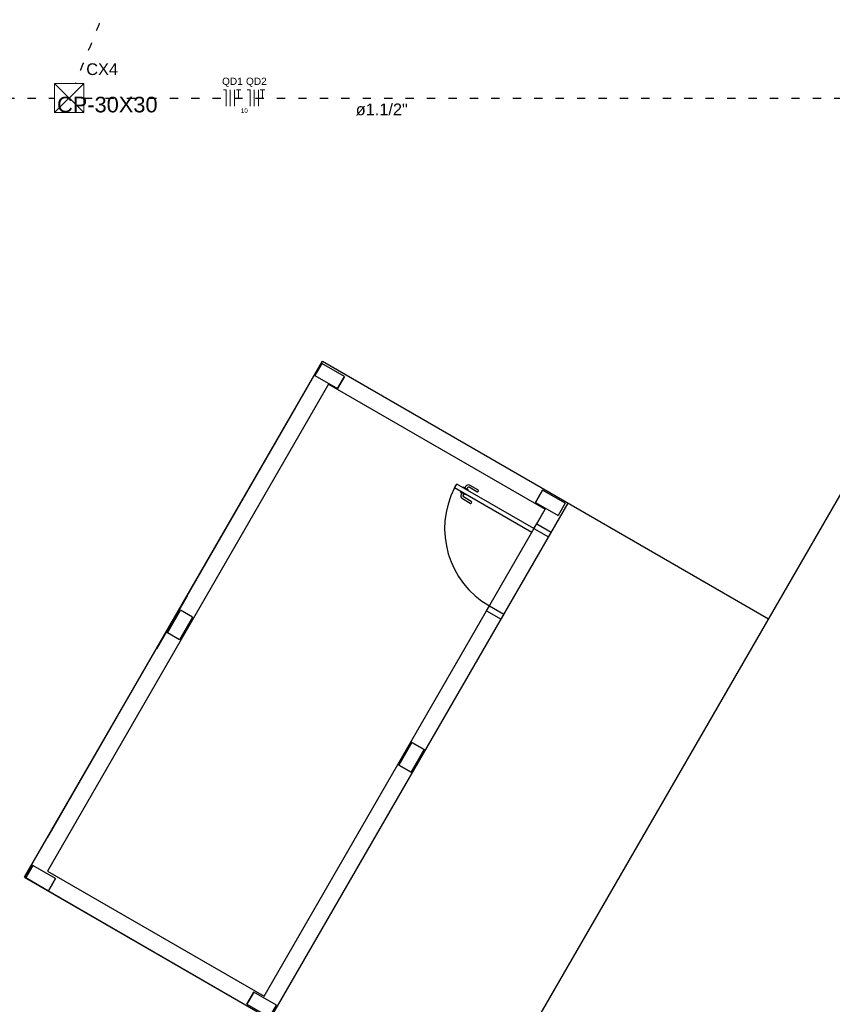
# Model space of a CAD drawing. Header units: millimetres. Extents: x -35 to 343, y 0 to 93.
# Tile 22 of 128: x -4.3 to 5.5, y 49.32 to 61.21. Entities that reach past the tile are written whole.
import ezdxf

# ---------------------------------------------------------------- set-up
doc = ezdxf.new("R2010")
doc.units = ezdxf.units.MM
doc.linetypes.add('DOT2', pattern=[3.175, 0, -3.175])
doc.layers.add('A-PORTA', color=3, linetype='Continuous')
for name, color, linetype, lineweight in [('EL-Condutos', 3, 'Continuous', 30), ('EL-Fios', 1, 'Continuous', 20), ('EL-Textos condutos', 1, 'Continuous', 20), ('EL-Textos fios', 1, 'Continuous', 20), ('EL-Textos pontos', 2, 'Continuous', 20), ('P-SIMBOL', 3, 'Continuous', 20)]:
    doc.layers.add(name, color=color, linetype=linetype, lineweight=lineweight)
doc.styles.add('Arial', font='arial.ttf')

# ---------------------------------------------------------------- blocks, each defined once
blk = doc.blocks.new('P-PM801')
at = {"layer": 'A-PORTA', "color": 2}
for p, q in [((-0.095, 0.8346), (-0.095, 0.8846)), ((-0.095, 0.8846), (-0.09, 0.8846)), ((-0.09, 0.15), (-0.09, 0.95)), ((-0.09, 0.95), (-0.05, 0.95)), ((-0.05, 0.15), (-0.05, 0.95)), ((-0.045, 0.8846), (-0.05, 0.8846)), ((-0.045, 0.8346), (-0.045, 0.8846)), ((-0.14, 0.7596), (-0.14, 0.8396)), ((-0.12, 0.7596), (-0.12, 0.8396)), ((-0.11, 0.8696), (-0.095, 0.8696)), ((-0.11, 0.8496), (-0.095, 0.8496)), ((-0.095, 0.8346), (-0.09, 0.8346)), ((-0.045, 0.8346), (-0.05, 0.8346)), ((-0.03, 0.8696), (-0.045, 0.8696)), ((-0.03, 0.8496), (-0.045, 0.8496)), ((-0.02, 0.7596), (-0.02, 0.8396)), ((0, 0.7596), (0, 0.8396)), ((-0.9, 0.15), (-0.9, 0)), ((-0.9, 0.15), (-0.85, 0.15)), ((-0.85, 0.15), (-0.85, 0)), ((-0.09, 0.15), (-0.05, 0.15)), ((-0.05, 0.15), (-0.05, 0)), ((-0.05, 0.15), (0, 0.15)), ((0, 0.15), (0, 0)), ((-0.05, 0), (0, 0)), ((-0.9, 0), (-0.85, 0))]:
    blk.add_line(p, q, dxfattribs=at)
for centre, radius, start, end in [((-0.05, 0.151), 0.8, 92.86598, 180.07166), ((-0.11, 0.8396), 0.03, 90, 180), ((-0.11, 0.8396), 0.01, 90, 180), ((-0.03, 0.8396), 0.03, 0, 90), ((-0.03, 0.8396), 0.01, 0, 90), ((-0.13, 0.7596), 0.01, 180, 0), ((-0.01, 0.7596), 0.01, 180, 360)]:
    blk.add_arc(centre, radius, start, end, dxfattribs=at)
blk = doc.blocks.new('a')
at = {"color": 1}
for p, q in [((-4.245, 50.857), (-0.649, 57.085)), ((-0.656, 57.06), (-0.741, 56.913)), ((-0.741, 56.913), (-0.656, 57.06)), ((-0.383, 56.902), (-0.656, 57.06)), ((-0.649, 57.085), (4.734, 53.977)), ((-0.741, 56.913), (-0.468, 56.755)), ((-0.468, 56.755), (-0.383, 56.902)), ((-0.383, 56.902), (-0.468, 56.755)), ((-0.575, 56.809), (-3.969, 50.931)), ((-0.575, 56.809), (2.039, 55.3)), ((-2.281, 54.255), (-0.97, 56.529)), ((2.008, 55.529), (1.923, 55.382)), ((1.923, 55.382), (2.008, 55.529)), ((2.28, 55.371), (2.008, 55.529)), ((-1.355, 49.422), (2.039, 55.3)), ((-1.281, 49.146), (2.315, 55.374)), ((1.923, 55.382), (2.195, 55.224)), ((1.937, 55.123), (2.039, 55.3)), ((2.28, 55.371), (2.195, 55.224)), ((-2.283, 54.255), (-2.653, 53.614)), ((-2.521, 53.807), (-2.364, 54.08)), ((-2.217, 53.995), (-2.374, 53.723)), ((-2.217, 53.995), (-2.364, 54.08)), ((1.331, 54.073), (1.506, 53.972)), ((1.539, 54.031), (1.513, 53.984)), ((-2.374, 53.723), (-2.521, 53.807)), ((-3.965, 51.341), (-2.619, 53.673)), ((0.43, 52.483), (0.272, 52.21)), ((0.577, 52.398), (0.43, 52.483)), ((0.43, 52.483), (0.577, 52.398)), ((0.419, 52.125), (0.577, 52.398)), ((0.272, 52.21), (0.419, 52.125)), ((0.419, 52.125), (0.272, 52.21)), ((-3.965, 51.341), (-3.932, 51.399)), ((-4.145, 50.998), (-4.23, 50.851)), ((-4.23, 50.851), (-4.145, 50.998)), ((-3.873, 50.84), (-4.145, 50.998)), ((-3.969, 50.931), (-1.355, 49.422)), ((-4.245, 50.857), (1.138, 47.749)), ((-4.23, 50.851), (-3.958, 50.693)), ((-4.224, 50.845), (1.138, 47.749)), ((-3.958, 50.693), (-3.873, 50.84)), ((-3.873, 50.84), (-3.958, 50.693)), ((-1.479, 49.47), (-1.564, 49.323)), ((-1.564, 49.323), (-1.479, 49.47)), ((-1.206, 49.312), (-1.479, 49.47)), ((-1.564, 49.323), (-1.291, 49.166)), ((-1.291, 49.166), (-1.206, 49.312)), ((-1.206, 49.312), (-1.291, 49.166)), ((-0.582, 48.742), (-1.281, 49.146))]:
    blk.add_line(p, q, dxfattribs=at)
at = {"color": 1, "xscale": 1.346153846, "yscale": 1.346153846, "zscale": 1.346153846, "rotation": 60.0000000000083}
blk.add_blockref('P-PM801', (2.112, 55.022), dxfattribs=at)

msp = doc.modelspace()

# ---------------------------------------------------------------- linework, layer by layer
at = {"color": 2, "linetype": 'Continuous'}
msp.add_lwpolyline([(4.03898, 36.04739), (14.54198, 54.23239), (7.29698, 58.41639), (-3.20602, 40.23139), (4.03898, 36.04739)], dxfattribs=at)
at = {"layer": 'EL-Condutos', "linetype": 'DOT2', "ltscale": 0.05}
for points in [[(-2.08464, 64.28805), (-2.15532, 64.1126), (-2.22186, 63.94744), (-2.28455, 63.79183), (-2.3437, 63.64502), (-2.39961, 63.50624), (-2.45259, 63.37474), (-2.50294, 63.24977), (-2.55097, 63.13057), (-2.59698, 63.01638), (-2.64127, 62.90645), (-2.68416, 62.80003), (-2.72594, 62.69636), (-2.76692, 62.59467), (-2.80741, 62.49423), (-2.8477, 62.39427), (-2.88811, 62.29403), (-2.92893, 62.19277), (-2.97048, 62.08972), (-3.01305, 61.98414), (-3.05695, 61.87526), (-3.10249, 61.76233), (-3.14997, 61.64459), (-3.19969, 61.52129), (-3.25196, 61.39168), (-3.30709, 61.25499), (-3.36537, 61.11048), (-3.42711, 60.95739), (-3.49263, 60.79495), (-3.56221, 60.62243), (-3.63617, 60.43905)], [(-13.5248, 60.26339), (-12.61702, 60.26339), (-11.77679, 60.26339), (-11.00121, 60.26339), (-10.28737, 60.26339), (-9.63237, 60.26339), (-9.0333, 60.26339), (-8.48725, 60.26339), (-7.99133, 60.26339), (-7.54262, 60.26339), (-7.13822, 60.26339), (-6.77523, 60.26339), (-6.45073, 60.26339), (-6.16183, 60.26339), (-5.90562, 60.26339), (-5.67919, 60.26339), (-5.47964, 60.26339), (-5.30406, 60.26339), (-5.14954, 60.26339), (-5.01319, 60.26339), (-4.89209, 60.26339), (-4.78335, 60.26339), (-4.68405, 60.26339), (-4.59128, 60.26339), (-4.50216, 60.26339), (-4.41376, 60.26339), (-4.32318, 60.26339), (-4.22753, 60.26339), (-4.12388, 60.26339), (-4.00934, 60.26339), (-3.88101, 60.26339)], [(-3.52818, 60.26339), (-3.39967, 60.26339), (-3.28499, 60.26339), (-3.1812, 60.26339), (-3.08534, 60.26339), (-2.99446, 60.26339), (-2.90561, 60.26339), (-2.81584, 60.26339), (-2.72219, 60.26339), (-2.62172, 60.26339), (-2.51147, 60.26339), (-2.38848, 60.26339), (-2.24982, 60.26339), (-2.09252, 60.26339), (-1.91363, 60.26339), (-1.71021, 60.26339), (-1.4793, 60.26339), (-1.21794, 60.26339), (-0.92319, 60.26339), (-0.5921, 60.26339), (-0.22171, 60.26339), (0.19094, 60.26339), (0.64878, 60.26339), (1.15477, 60.26339), (1.71187, 60.26339), (2.32303, 60.26339), (2.9912, 60.26339), (3.71932, 60.26339), (4.51036, 60.26339), (5.36726, 60.26339), (6.29298, 60.26339)]]:
    msp.add_spline(points, degree=3, dxfattribs=at)
at = {"layer": 'EL-Fios'}
for p, q in [((-1.84502, 60.36339), (-1.81202, 60.36339)), ((-1.81202, 60.16339), (-1.81202, 60.36339)), ((-1.76202, 60.16339), (-1.76202, 60.36339)), ((-1.71202, 60.16339), (-1.71202, 60.36339)), ((-1.68802, 60.36339), (-1.63502, 60.36339)), ((-1.66202, 60.26339), (-1.66202, 60.36339)), ((-1.55702, 60.36339), (-1.52302, 60.36339)), ((-1.52302, 60.16339), (-1.52302, 60.36339)), ((-1.47302, 60.16339), (-1.47302, 60.36339)), ((-1.42302, 60.16339), (-1.42302, 60.36339)), ((-1.40002, 60.36339), (-1.34702, 60.36339)), ((-1.37302, 60.26339), (-1.37302, 60.36339))]:
    msp.add_line(p, q, dxfattribs=at)
at = {"layer": 'P-SIMBOL'}
for p, q in [((-3.88302, 60.44039), (-3.53002, 60.44039)), ((-3.88302, 60.44039), (-3.88302, 60.08739)), ((-3.88302, 60.44039), (-3.53002, 60.08739)), ((-3.53002, 60.44039), (-3.88302, 60.08739)), ((-3.53002, 60.44039), (-3.53002, 60.08739)), ((-3.88302, 60.08739), (-3.53002, 60.08739))]:
    msp.add_line(p, q, dxfattribs=at)

# ---------------------------------------------------------------- block references
msp.add_blockref('a', (0, 0))

# ---------------------------------------------------------------- texts
at = {"layer": 'EL-Textos condutos', "insert": (0.06598, 60.05199), "char_height": 0.1412, "width": 1.18608, "attachment_point": 8, "line_spacing_factor": 0.798, "style": 'Arial'}
msp.add_mtext('ø1.1/2"', dxfattribs=at)
at = {"layer": 'EL-Textos fios', "attachment_point": 8, "line_spacing_factor": 0.798, "style": 'Arial'}
for s, insert, char_height, width in [('QD1', (-1.73702, 60.39813), 0.087073, 0.3134639), ('QD2', (-1.44802, 60.39813), 0.087073, 0.3134639), ('10', (-1.59302, 60.08325), 0.054127, 0.1299041)]:
    msp.add_mtext(s, dxfattribs=dict(at, insert=insert, char_height=char_height, width=width))
at = {"layer": 'EL-Textos pontos', "line_spacing_factor": 0.798, "style": 'Arial'}
for s, insert, char_height, width, attachment_point in [('CX4', (-3.50102, 60.53899), 0.1412, 0.50832, 7), ('CP-30X30', (-3.24702, 60.08752), 0.188267, 1.8073632, 8)]:
    msp.add_mtext(s, dxfattribs=dict(at, insert=insert, char_height=char_height, width=width, attachment_point=attachment_point))

doc.saveas('drawing.dxf')
